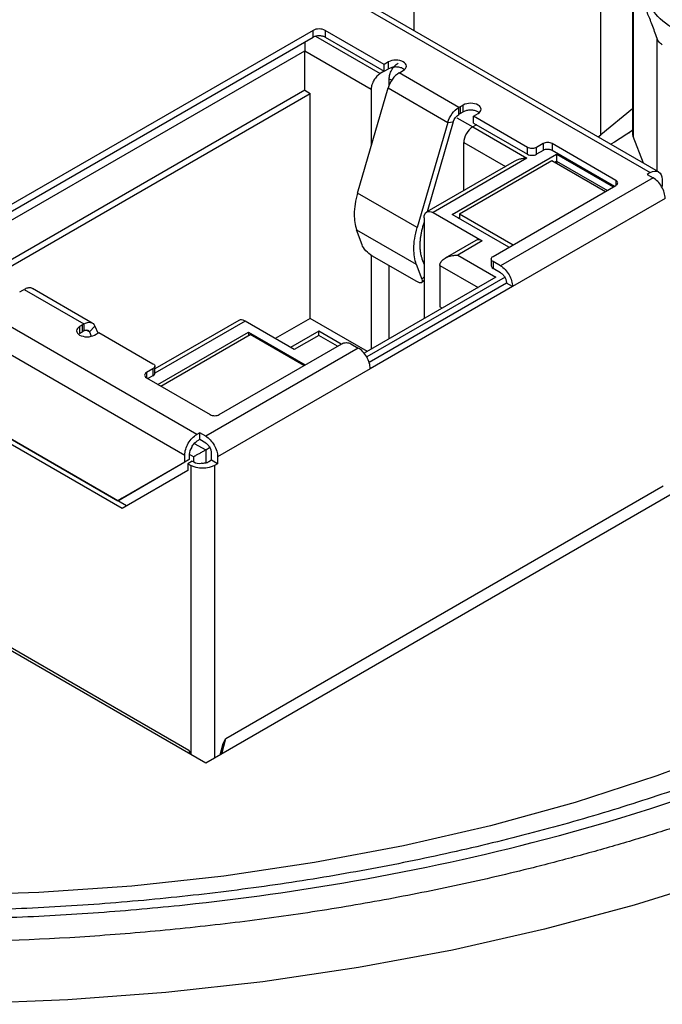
# Model space of a CAD drawing. Header units: inches. Extents: x 1.04 to 7.18, y 2.19 to 10.07.
# Tile 32 of 40: x 6.43 to 6.73, y 9.19 to 9.65. Entities that reach past the tile are written whole.
import ezdxf

# ---------------------------------------------------------------- set-up
doc = ezdxf.new("R2010")
doc.units = ezdxf.units.IN
doc.header["$MEASUREMENT"] = 0

msp = doc.modelspace()

# ---------------------------------------------------------------- linework, layer by layer
at = {"color": 7, "linetype": 'Continuous', "lineweight": 25}
for p, q in [((6.50926, 9.70749), (6.72779, 9.58133)), ((6.73173, 9.58172), (6.51319, 9.70788)), ((6.7048, 9.5989), (6.7048, 9.67022)), ((6.61767, 9.64756), (6.61767, 9.66582)), ((6.7195, 9.66952), (6.7195, 9.59953)), ((6.71982, 9.66804), (6.71982, 9.59818)), ((6.5705, 9.6477), (6.40124, 9.54999)), ((6.5705, 9.64449), (6.5705, 9.6477)), ((6.60363, 9.63179), (6.57607, 9.6477)), ((6.57607, 9.6477), (6.57607, 9.64449)), ((6.40124, 9.54677), (6.5705, 9.64449)), ((6.57167, 9.64494), (6.60182, 9.62753)), ((6.57607, 9.64449), (6.60363, 9.62858)), ((6.73103, 9.58212), (6.73103, 9.64389)), ((6.40472, 9.54477), (6.56661, 9.63822)), ((6.56661, 9.61973), (6.56661, 9.63822)), ((6.56661, 9.63822), (6.59765, 9.6203)), ((6.60363, 9.62858), (6.60182, 9.62753)), ((6.60572, 9.633), (6.60363, 9.63179)), ((6.60363, 9.62858), (6.60363, 9.63179)), ((6.60363, 9.62858), (6.60572, 9.62978)), ((6.60572, 9.62978), (6.60572, 9.633)), ((6.60572, 9.62978), (6.60572, 9.62978)), ((6.61122, 9.62821), (6.61261, 9.62902)), ((6.606, 9.62211), (6.606, 9.62512)), ((6.606, 9.62512), (6.60723, 9.62441)), ((6.63849, 9.61173), (6.61065, 9.62781)), ((6.56661, 9.61973), (6.42073, 9.53552)), ((6.56661, 9.61973), (6.56911, 9.61829)), ((6.59121, 9.57177), (6.60549, 9.62081)), ((6.59765, 9.6203), (6.59765, 9.59387)), ((6.60549, 9.62081), (6.63333, 9.60473)), ((6.42324, 9.53408), (6.56911, 9.61829)), ((6.56911, 9.51333), (6.56911, 9.61829)), ((6.63846, 9.6085), (6.63849, 9.61173)), ((6.64059, 9.61287), (6.63919, 9.61206)), ((6.63919, 9.61206), (6.63919, 9.60885)), ((6.64059, 9.60965), (6.64059, 9.61287)), ((6.7195, 9.61102), (6.7048, 9.5989)), ((6.63753, 9.60692), (6.64497, 9.60262)), ((6.63919, 9.60885), (6.64059, 9.60965)), ((6.64539, 9.60768), (6.64748, 9.60889)), ((6.67062, 9.59312), (6.64539, 9.60768)), ((6.64539, 9.60447), (6.64539, 9.60768)), ((6.63333, 9.60473), (6.61905, 9.5557)), ((6.63591, 9.60502), (6.6237, 9.56309)), ((6.63333, 9.60473), (6.63591, 9.60502)), ((6.64678, 9.60367), (6.64497, 9.60262)), ((6.64497, 9.60262), (6.67031, 9.588)), ((6.64539, 9.60447), (6.67062, 9.5899)), ((6.71776, 9.59978), (6.7195, 9.60121)), ((6.70351, 9.59801), (6.7048, 9.5989)), ((6.72468, 9.58579), (6.71982, 9.59818)), ((6.6408, 9.57296), (6.6408, 9.59539)), ((6.6408, 9.59539), (6.66022, 9.58417)), ((6.67062, 9.5899), (6.67062, 9.59312)), ((6.67786, 9.59489), (6.6748, 9.59312)), ((6.6748, 9.5899), (6.6748, 9.59312)), ((6.67786, 9.59489), (6.67786, 9.59167)), ((6.71179, 9.57771), (6.68203, 9.59489)), ((6.68203, 9.59489), (6.68203, 9.59167)), ((6.52045, 9.30584), (6.02923, 9.58941)), ((6.67031, 9.588), (6.62646, 9.56268)), ((6.63544, 9.56176), (6.68416, 9.58988)), ((6.67786, 9.59167), (6.6748, 9.5899)), ((6.71109, 9.5749), (6.68203, 9.59167)), ((6.68416, 9.58988), (6.7106, 9.57462)), ((6.68416, 9.58988), (6.68416, 9.58667)), ((6.51622, 9.45919), (6.29768, 9.58535)), ((6.6644, 9.58658), (6.62351, 9.56298)), ((6.63878, 9.56208), (6.68193, 9.58699)), ((6.68193, 9.58699), (6.70698, 9.57253)), ((6.68332, 9.58619), (6.68416, 9.58667)), ((6.68416, 9.58667), (6.68416, 9.58571)), ((6.68416, 9.58667), (6.70782, 9.57301)), ((6.72918, 9.57892), (6.65799, 9.53782)), ((6.72779, 9.58133), (6.7264, 9.58052)), ((6.7264, 9.58052), (6.72918, 9.57892)), ((6.73336, 9.57811), (6.73336, 9.5749)), ((6.29211, 9.5757), (6.51065, 9.44954)), ((6.65451, 9.54224), (6.71179, 9.5753)), ((6.71179, 9.57771), (6.71179, 9.5753)), ((6.61905, 9.5557), (6.59121, 9.57177)), ((6.73475, 9.56927), (6.66355, 9.52817)), ((6.62228, 9.56027), (6.62228, 9.51319)), ((6.62646, 9.56268), (6.64943, 9.54943)), ((6.66188, 9.54649), (6.63544, 9.56176)), ((6.63822, 9.56015), (6.63878, 9.56047)), ((6.63878, 9.56208), (6.63878, 9.55983)), ((6.63878, 9.56208), (6.66383, 9.54762)), ((6.62228, 9.55822), (6.62163, 9.55599)), ((6.59083, 9.55467), (6.61867, 9.5386)), ((6.59335, 9.54768), (6.59083, 9.55467)), ((6.64647, 9.54972), (6.63211, 9.54142)), ((6.64943, 9.54943), (6.63801, 9.54284)), ((6.59765, 9.54275), (6.59765, 9.49896)), ((6.61884, 9.53047), (6.59796, 9.54252)), ((6.6213, 9.54116), (6.62228, 9.53844)), ((6.63801, 9.54284), (6.65583, 9.53255)), ((6.606, 9.50378), (6.606, 9.53788)), ((6.61867, 9.5386), (6.62119, 9.53161)), ((6.62966, 9.53801), (6.62966, 9.51873)), ((6.62966, 9.53801), (6.64748, 9.52773)), ((6.65364, 9.54103), (6.65364, 9.53781)), ((6.65799, 9.53782), (6.65451, 9.53982)), ((6.65451, 9.53982), (6.65451, 9.53661)), ((6.65799, 9.5346), (6.65451, 9.53661)), ((6.65583, 9.53255), (6.59428, 9.49702)), ((6.66007, 9.53259), (6.59553, 9.49533)), ((6.62228, 9.53267), (6.62119, 9.53161)), ((6.65983, 9.53273), (6.66007, 9.53259)), ((6.66007, 9.53231), (6.66007, 9.53259)), ((6.66077, 9.52978), (6.59664, 9.49276)), ((6.66355, 9.52817), (6.59716, 9.48984)), ((6.62114, 9.53009), (6.62228, 9.5312)), ((6.66355, 9.52817), (6.66077, 9.52978)), ((6.43361, 9.52568), (6.435, 9.52649)), ((6.43571, 9.52681), (6.46355, 9.51074)), ((6.46748, 9.51113), (6.43964, 9.5272)), ((6.63077, 9.51809), (6.62966, 9.51873)), ((6.32483, 9.51744), (6.47933, 9.42824)), ((6.48142, 9.42463), (6.32713, 9.5137)), ((6.48351, 9.42583), (6.33554, 9.51125)), ((6.46298, 9.51033), (6.46158, 9.50953)), ((6.46158, 9.50953), (6.46158, 9.50632)), ((6.46298, 9.50712), (6.46298, 9.51033)), ((6.46355, 9.51074), (6.46357, 9.50754)), ((6.46871, 9.5097), (6.46613, 9.50701)), ((6.46871, 9.5097), (6.47011, 9.5065)), ((6.53877, 9.51206), (6.49665, 9.48775)), ((6.53581, 9.51235), (6.49666, 9.48975)), ((6.56173, 9.4988), (6.53877, 9.51206)), ((6.56911, 9.51333), (6.55284, 9.50393)), ((6.59582, 9.49791), (6.56911, 9.51333)), ((6.46158, 9.50632), (6.46298, 9.50712)), ((6.46613, 9.50701), (6.46464, 9.50787)), ((6.46613, 9.50701), (6.46701, 9.50499)), ((6.46847, 9.50555), (6.47056, 9.50676)), ((6.47056, 9.50676), (6.49579, 9.49219)), ((6.49812, 9.48249), (6.54037, 9.50688)), ((6.49951, 9.48169), (6.5412, 9.50575)), ((6.54037, 9.50688), (6.56681, 9.49161)), ((6.54037, 9.50688), (6.54037, 9.50527)), ((6.56626, 9.49129), (6.5412, 9.50575)), ((6.57315, 9.50739), (6.56, 9.4998)), ((6.57315, 9.50539), (6.56173, 9.4988)), ((6.58365, 9.50133), (6.57315, 9.50739)), ((6.58192, 9.50033), (6.57315, 9.50539)), ((6.52666, 9.46843), (6.58394, 9.50149)), ((6.58811, 9.50149), (6.59159, 9.49949)), ((6.59159, 9.49949), (6.52039, 9.45838)), ((6.49666, 9.48777), (6.49666, 9.49099)), ((6.49579, 9.48978), (6.49273, 9.48801)), ((6.49273, 9.48801), (6.49273, 9.4856)), ((6.49579, 9.48657), (6.49343, 9.4852)), ((6.49579, 9.48978), (6.49579, 9.48657)), ((6.59716, 9.48984), (6.52596, 9.44874)), ((6.49273, 9.4856), (6.52248, 9.46843)), ((6.51761, 9.45999), (6.51622, 9.45919)), ((6.51761, 9.45678), (6.51761, 9.45999)), ((6.52039, 9.45838), (6.51761, 9.45999)), ((6.51508, 9.45502), (6.52039, 9.45196)), ((6.51761, 9.45678), (6.51622, 9.45597)), ((6.52039, 9.45517), (6.51761, 9.45678)), ((6.51065, 9.44633), (6.51065, 9.44954)), ((6.51274, 9.44995), (6.51274, 9.44753)), ((6.51274, 9.44995), (6.51483, 9.44874)), ((6.52039, 9.45196), (6.52248, 9.45316)), ((6.52039, 9.45196), (6.52039, 9.44582)), ((6.52248, 9.45316), (6.52223, 9.4533)), ((6.52248, 9.45288), (6.52248, 9.45316)), ((6.52318, 9.44713), (6.52318, 9.45035)), ((6.47933, 9.42824), (6.51065, 9.44633)), ((6.51274, 9.44753), (6.48142, 9.42945)), ((6.51274, 9.44753), (6.51065, 9.44633)), ((6.51413, 9.44673), (6.51204, 9.44553)), ((6.51204, 9.44553), (6.51343, 9.44472)), ((6.51204, 9.44553), (6.51204, 9.44231)), ((6.51343, 9.44472), (6.51343, 9.31021)), ((6.51413, 9.44673), (6.51483, 9.44633)), ((6.51483, 9.44633), (6.51483, 9.44874)), ((6.52318, 9.44713), (6.52179, 9.44633)), ((6.52596, 9.44553), (6.52318, 9.44713)), ((6.52596, 9.44553), (6.52457, 9.44472)), ((6.52457, 9.44472), (6.52457, 9.30822)), ((6.52596, 9.44874), (6.52596, 9.44553)), ((6.51204, 9.44231), (6.48142, 9.42463)), ((6.76064, 9.4445), (6.52045, 9.30584)), ((6.52979, 9.3173), (6.73391, 9.43514)), ((6.48142, 9.42945), (6.47933, 9.42824)), ((6.32713, 9.41895), (6.51254, 9.31191)), ((6.52787, 9.31012), (6.52979, 9.3173)), ((6.52857, 9.31496), (6.52979, 9.3173)), ((6.51254, 9.31191), (6.51343, 9.31021)), ((6.51254, 9.31191), (6.51302, 9.31012)), ((6.52716, 9.30972), (6.52857, 9.31496))]:
    msp.add_line(p, q, dxfattribs=at)
at = {"color": 7, "linetype": 'Continuous', "lineweight": 25, "flags": 128}
for points in [[(6.7195, 9.60103), (6.71118, 9.59559), (6.70938, 9.59462)], [(6.76762, 9.31354), (6.73093, 9.29982), (6.69278, 9.2875), (6.65333, 9.27662), (6.61274, 9.26725), (6.57119, 9.25941), (6.52884, 9.25315), (6.48588, 9.24847), (6.44249, 9.24542), (6.39884, 9.24399), (6.35513, 9.24419), (6.31153, 9.24603), (6.26823, 9.24949), (6.2254, 9.25456)], [(6.76092, 9.25222), (6.72035, 9.23956), (6.67852, 9.22835), (6.63559, 9.21863), (6.59172, 9.21044), (6.54705, 9.20382), (6.50178, 9.19877), (6.45605, 9.19533), (6.41004, 9.1935), (6.36393, 9.1933), (6.31789, 9.19472), (6.27207, 9.19776), (6.22667, 9.2024)]]:
    msp.add_lwpolyline(points, dxfattribs=at)
at = {"color": 7, "linetype": 'Continuous', "lineweight": 25}
for points, knots in [([(6.88775, 9.93889), (6.88503, 9.94045), (6.87957, 9.94357), (6.87122, 9.94816), (6.86275, 9.95267), (6.85415, 9.9571), (6.84544, 9.96145), (6.8366, 9.96572), (6.82764, 9.96991), (6.81857, 9.97402), (6.80939, 9.97803), (6.8001, 9.98197), (6.79069, 9.98581), (6.78118, 9.98957), (6.77157, 9.99324), (6.76186, 9.99682), (6.75205, 10.00031), (6.74214, 10.00371), (6.73214, 10.00702), (6.72204, 10.01023), (6.71186, 10.01335), (6.7016, 10.01637), (6.69125, 10.0193), (6.68082, 10.02213), (6.67031, 10.02486), (6.65973, 10.0275), (6.64908, 10.03003), (6.63835, 10.03247), (6.62756, 10.03481), (6.61671, 10.03705), (6.6058, 10.03918), (6.59482, 10.04122), (6.5838, 10.04315), (6.57272, 10.04498), (6.56159, 10.04671), (6.55041, 10.04833), (6.53919, 10.04985), (6.52793, 10.05126), (6.51663, 10.05257), (6.5053, 10.05378), (6.49393, 10.05488), (6.47396, 10.05662), (6.44526, 10.05855), (6.41607, 10.05962), (6.39105, 10.06003), (6.36601, 10.06005), (6.33157, 10.05922), (6.29202, 10.05702), (6.23831, 10.05224), (6.16797, 10.04234), (6.03333, 10.01302), (5.91522, 9.96573), (5.8267, 9.9093), (5.7848, 9.87672), (5.74865, 9.84193), (5.71855, 9.80527), (5.69748, 9.77134), (5.68332, 9.74098), (5.67415, 9.71462), (5.66807, 9.6883), (5.66448, 9.65838), (5.66488, 9.62494), (5.67032, 9.5928), (5.67827, 9.56584), (5.6896, 9.53704), (5.70622, 9.50639), (5.72585, 9.47901), (5.74086, 9.46092), (5.7535, 9.44704), (5.77576, 9.42469), (5.80053, 9.40369), (5.82662, 9.38462), (5.84203, 9.37412), (5.858, 9.36389), (5.86913, 9.35734), (5.8747, 9.35407)], [0, 0, 0, 0, 0.005125, 0.01025, 0.015375, 0.0205, 0.025625, 0.03075, 0.035874, 0.040999, 0.046124, 0.051249, 0.056374, 0.061499, 0.066624, 0.071749, 0.076874, 0.081999, 0.087124, 0.092249, 0.097373, 0.102498, 0.107623, 0.112748, 0.117873, 0.122998, 0.128123, 0.133248, 0.138373, 0.143498, 0.148623, 0.153748, 0.158872, 0.163997, 0.169122, 0.174247, 0.179372, 0.184497, 0.189622, 0.194747, 0.199872, 0.204997, 0.221699, 0.238401, 0.243996, 0.255083, 0.271812, 0.289962, 0.308055, 0.344289, 0.386305, 0.499735, 0.53094, 0.562144, 0.593349, 0.624553, 0.655758, 0.676494, 0.697167, 0.717862, 0.737811, 0.766429, 0.795047, 0.812344, 0.829604, 0.863263, 0.886424, 0.898018, 0.909613, 0.922647, 0.957589, 0.968192, 0.978794, 0.989397, 1, 1, 1, 1]), ([(5.8747, 9.35407), (5.87743, 9.3525), (5.88289, 9.34938), (5.89124, 9.3448), (5.8997, 9.34029), (5.9083, 9.33585), (5.91702, 9.3315), (5.92585, 9.32723), (5.93481, 9.32304), (5.94388, 9.31894), (5.95306, 9.31492), (5.96236, 9.31099), (5.97176, 9.30714), (5.98127, 9.30338), (5.99088, 9.29971), (6.0006, 9.29613), (6.01041, 9.29264), (6.02032, 9.28924), (6.03032, 9.28594), (6.04041, 9.28273), (6.05059, 9.27961), (6.06086, 9.27659), (6.07121, 9.27366), (6.08163, 9.27083), (6.09214, 9.26809), (6.10272, 9.26546), (6.11338, 9.26292), (6.1241, 9.26048), (6.13489, 9.25815), (6.14574, 9.25591), (6.15666, 9.25377), (6.16763, 9.25174), (6.17866, 9.2498), (6.18974, 9.24797), (6.20087, 9.24625), (6.21204, 9.24462), (6.22326, 9.24311), (6.23452, 9.24169), (6.24582, 9.24038), (6.25716, 9.23918), (6.26852, 9.23808), (6.2885, 9.23633), (6.3172, 9.23441), (6.34638, 9.23334), (6.3714, 9.23293), (6.39645, 9.2329), (6.43089, 9.23373), (6.47043, 9.23593), (6.52414, 9.24071), (6.59448, 9.25061), (6.72913, 9.27993), (6.84723, 9.32722), (6.93575, 9.38365), (6.97765, 9.41624), (7.01381, 9.45103), (7.0439, 9.48769), (7.06497, 9.52161), (7.07914, 9.55197), (7.0883, 9.57834), (7.09438, 9.60466), (7.09797, 9.63457), (7.09757, 9.66802), (7.09214, 9.70016), (7.08418, 9.72712), (7.07285, 9.75591), (7.05623, 9.78657), (7.0366, 9.81394), (7.02159, 9.83203), (7.00896, 9.84591), (6.98669, 9.86826), (6.96193, 9.88927), (6.93583, 9.90833), (6.92042, 9.91884), (6.90445, 9.92906), (6.89332, 9.93561), (6.88775, 9.93889)], [0, 0, 0, 0, 0.005125, 0.01025, 0.015375, 0.0205, 0.025625, 0.03075, 0.035874, 0.040999, 0.046124, 0.051249, 0.056374, 0.061499, 0.066624, 0.071749, 0.076874, 0.081999, 0.087124, 0.092249, 0.097373, 0.102498, 0.107623, 0.112748, 0.117873, 0.122998, 0.128123, 0.133248, 0.138373, 0.143498, 0.148623, 0.153748, 0.158872, 0.163997, 0.169122, 0.174247, 0.179372, 0.184497, 0.189622, 0.194747, 0.199872, 0.204997, 0.221699, 0.238401, 0.243996, 0.255083, 0.271812, 0.289962, 0.308055, 0.344289, 0.386307, 0.499735, 0.53094, 0.562144, 0.593349, 0.624553, 0.655758, 0.676494, 0.697167, 0.717862, 0.737811, 0.766429, 0.795047, 0.812344, 0.829604, 0.863263, 0.886424, 0.898018, 0.909613, 0.922647, 0.957589, 0.968192, 0.978794, 0.989397, 1, 1, 1, 1]), ([(6.80219, 9.64814), (6.79807, 9.64576), (6.79313, 9.64386), (6.78236, 9.64128), (6.77653, 9.64061), (6.76487, 9.64061), (6.75905, 9.64128), (6.74828, 9.64386), (6.74334, 9.64576), (6.73509, 9.65052), (6.73179, 9.65337), (6.72733, 9.65959), (6.72617, 9.66295), (6.72617, 9.66968), (6.72733, 9.67305), (6.73179, 9.67926), (6.73509, 9.68212), (6.73921, 9.6845)], [0, 0, 0, 0, 0.125, 0.125, 0.25, 0.25, 0.375, 0.375, 0.5, 0.5, 0.625, 0.625, 0.75, 0.75, 0.875, 0.875, 1, 1, 1, 1]), ([(6.73103, 9.64389), (6.73064, 9.64501), (6.72988, 9.6472), (6.72873, 9.65029), (6.72761, 9.65317), (6.7265, 9.65582), (6.72517, 9.6588), (6.72359, 9.66199), (6.72172, 9.66528), (6.72046, 9.66711), (6.71982, 9.66804)], [0, 0, 0, 0, 0.105106, 0.207552, 0.307547, 0.405317, 0.501102, 0.660051, 0.826002, 1, 1, 1, 1]), ([(6.57607, 9.6477), (6.57534, 9.64812), (6.57432, 9.64837), (6.57226, 9.64837), (6.57123, 9.64812), (6.5705, 9.6477)], [0, 0, 0, 0, 0.5, 0.5, 1, 1, 1, 1]), ([(6.5666, 9.64224), (6.5666, 9.64204), (6.5666, 9.64144), (6.5666, 9.6404), (6.5666, 9.6392), (6.56661, 9.63854), (6.56661, 9.63822)], [0, 0, 0, 0, 0.142008, 0.450326, 0.733663, 1, 1, 1, 1]), ([(6.57607, 9.64449), (6.57588, 9.64458), (6.57551, 9.64478), (6.57483, 9.64498), (6.57409, 9.64511), (6.57306, 9.64518), (6.57172, 9.64507), (6.57091, 9.64469), (6.5705, 9.64449)], [0, 0, 0, 0, 0.12209, 0.243017, 0.367517, 0.499943, 0.743496, 1, 1, 1, 1]), ([(6.73345, 9.64098), (6.73318, 9.64115), (6.73262, 9.64151), (6.73195, 9.6422), (6.73139, 9.64299), (6.73115, 9.64359), (6.73103, 9.64389)], [0, 0, 0, 0, 0.245248, 0.493068, 0.744362, 1, 1, 1, 1]), ([(6.61261, 9.62902), (6.61351, 9.62954), (6.61404, 9.63027), (6.61404, 9.63174), (6.61351, 9.63248), (6.61171, 9.63352), (6.61044, 9.63382), (6.60789, 9.63382), (6.60662, 9.63352), (6.60572, 9.633)], [0, 0, 0, 0, 0.25, 0.25, 0.5, 0.5, 0.75, 0.75, 1, 1, 1, 1]), ([(6.61314, 9.62933), (6.61298, 9.62948), (6.61249, 9.62996), (6.61106, 9.63045), (6.60918, 9.63068), (6.60723, 9.63047), (6.60622, 9.63001), (6.60572, 9.62978)], [0, 0, 0, 0, 0.1111111, 0.3333333, 0.5555556, 0.7777778, 1, 1, 1, 1]), ([(6.606, 9.62512), (6.60602, 9.62544), (6.60605, 9.62607), (6.6063, 9.62709), (6.60669, 9.62816), (6.60716, 9.62918), (6.6078, 9.63017), (6.6085, 9.63102), (6.60932, 9.63181), (6.60988, 9.63216), (6.61017, 9.63235)], [0, 0, 0, 0, 0.1210046, 0.2417418, 0.3664706, 0.4990659, 0.6065304, 0.7472322, 0.8642811, 1, 1, 1, 1]), ([(6.60182, 9.62753), (6.60156, 9.62736), (6.60103, 9.62701), (6.60026, 9.62628), (6.59954, 9.62541), (6.59889, 9.6245), (6.59835, 9.62344), (6.59797, 9.62241), (6.59769, 9.6213), (6.59766, 9.62065), (6.59765, 9.6203)], [0, 0, 0, 0, 0.1210045, 0.2417417, 0.3664705, 0.4990658, 0.6065303, 0.7472321, 0.8642811, 1, 1, 1, 1]), ([(6.61065, 9.62781), (6.60955, 9.62717), (6.60845, 9.62615), (6.60662, 9.62367), (6.6059, 9.62222), (6.60549, 9.62081)], [0, 0, 0, 0, 0.5, 0.5, 1, 1, 1, 1]), ([(6.63333, 9.60473), (6.63374, 9.60615), (6.63446, 9.6076), (6.63629, 9.61008), (6.63739, 9.6111), (6.63849, 9.61173)], [0, 0, 0, 0, 0.5, 0.5, 1, 1, 1, 1]), ([(6.64748, 9.60889), (6.64838, 9.60941), (6.6489, 9.61014), (6.6489, 9.61161), (6.64838, 9.61235), (6.64658, 9.61339), (6.64531, 9.61369), (6.64276, 9.61369), (6.64149, 9.61339), (6.64059, 9.61287)], [0, 0, 0, 0, 0.25, 0.25, 0.5, 0.5, 0.75, 0.75, 1, 1, 1, 1]), ([(6.64801, 9.6092), (6.64784, 9.60935), (6.64736, 9.60983), (6.64592, 9.61032), (6.64404, 9.61055), (6.64209, 9.61034), (6.64109, 9.60988), (6.64059, 9.60965)], [0, 0, 0, 0, 0.111111, 0.333333, 0.555556, 0.777778, 1, 1, 1, 1]), ([(6.63919, 9.60885), (6.63907, 9.60879), (6.63881, 9.60869), (6.63858, 9.60857), (6.63846, 9.6085)], [0, 0, 0, 0, 0.5002671, 1, 1, 1, 1]), ([(6.64497, 9.60262), (6.64388, 9.60199), (6.64279, 9.60084), (6.64125, 9.59817), (6.6408, 9.59665), (6.6408, 9.59539)], [0, 0, 0, 0, 0.5, 0.5, 1, 1, 1, 1]), ([(6.7195, 9.59995), (6.71952, 9.59967), (6.71954, 9.5991), (6.71973, 9.59849), (6.71982, 9.59818)], [0, 0, 0, 0, 0.497339, 1, 1, 1, 1]), ([(6.6748, 9.59312), (6.67425, 9.5928), (6.67348, 9.59262), (6.67194, 9.59262), (6.67117, 9.5928), (6.67062, 9.59312)], [0, 0, 0, 0, 0.5, 0.5, 1, 1, 1, 1]), ([(6.68203, 9.59489), (6.68149, 9.5952), (6.68072, 9.59539), (6.67917, 9.59539), (6.67841, 9.5952), (6.67786, 9.59489)], [0, 0, 0, 0, 0.5, 0.5, 1, 1, 1, 1]), ([(6.68203, 9.59167), (6.68184, 9.59177), (6.68146, 9.59195), (6.68073, 9.59212), (6.67985, 9.5922), (6.67878, 9.59211), (6.67818, 9.59182), (6.67786, 9.59167)], [0, 0, 0, 0, 0.161842, 0.3249772, 0.4992122, 0.7375814, 1, 1, 1, 1]), ([(6.67031, 9.588), (6.66988, 9.58799), (6.66911, 9.58797), (6.66808, 9.58783), (6.66694, 9.58761), (6.6657, 9.58725), (6.66481, 9.58679), (6.6644, 9.58658)], [0, 0, 0, 0, 0.204172, 0.370248, 0.498231, 0.768578, 1, 1, 1, 1]), ([(6.67062, 9.5899), (6.67117, 9.58959), (6.67194, 9.5894), (6.67348, 9.5894), (6.67425, 9.58959), (6.6748, 9.5899)], [0, 0, 0, 0, 0.5, 0.5, 1, 1, 1, 1]), ([(6.87726, 9.3551), (6.87211, 9.35219), (6.85716, 9.34372), (6.83106, 9.33045), (6.79851, 9.31568), (6.76441, 9.30205), (6.72892, 9.28958), (6.69216, 9.27833), (6.65426, 9.26835), (6.61536, 9.25968), (6.5756, 9.25235), (6.53513, 9.24638), (6.4941, 9.24181), (6.45265, 9.23865), (6.41093, 9.23692), (6.36911, 9.23662), (6.32733, 9.23775), (6.28574, 9.24031), (6.24451, 9.24429), (6.20378, 9.24967), (6.16369, 9.25643), (6.12441, 9.26455), (6.08606, 9.27399), (6.0488, 9.28471), (6.01275, 9.29668), (5.97805, 9.30983), (5.94483, 9.32412), (5.9132, 9.3395), (5.88328, 9.35588), (5.85517, 9.37322), (5.82896, 9.39144), (5.80476, 9.41046), (5.78262, 9.4302), (5.76264, 9.4506), (5.74485, 9.47158), (5.72932, 9.49307), (5.71609, 9.51499), (5.70512, 9.5373), (5.69677, 9.55993), (5.69194, 9.57594), (5.69061, 9.58441), (5.69049, 9.58521)], [0, 0, 0, 0, 0.013903, 0.040401, 0.06691, 0.09343, 0.11996, 0.146503, 0.173057, 0.199621, 0.226195, 0.252777, 0.279366, 0.305959, 0.332557, 0.359156, 0.385756, 0.412354, 0.438948, 0.465538, 0.492121, 0.518695, 0.54526, 0.571814, 0.598354, 0.624882, 0.651395, 0.677894, 0.704379, 0.730853, 0.75732, 0.783784, 0.810253, 0.836739, 0.863256, 0.889827, 0.916476, 0.943232, 0.970122, 0.997167, 1, 1, 1, 1]), ([(6.72779, 9.58133), (6.72925, 9.58217), (6.7307, 9.58231), (6.73276, 9.58112), (6.73336, 9.5798), (6.73336, 9.57811)], [0, 0, 0, 0, 0.5, 0.5, 1, 1, 1, 1]), ([(6.73475, 9.56927), (6.73475, 9.57096), (6.73415, 9.57298), (6.73209, 9.57655), (6.73064, 9.57808), (6.72918, 9.57892)], [0, 0, 0, 0, 0.5, 0.5, 1, 1, 1, 1]), ([(6.71179, 9.5753), (6.71233, 9.57562), (6.71265, 9.57606), (6.71265, 9.57695), (6.71233, 9.5774), (6.71179, 9.57771)], [0, 0, 0, 0, 0.5, 0.5, 1, 1, 1, 1]), ([(6.62228, 9.56027), (6.62228, 9.56154), (6.62273, 9.56253), (6.62428, 9.56342), (6.62537, 9.56332), (6.62646, 9.56268)], [0, 0, 0, 0, 0.5, 0.5, 1, 1, 1, 1]), ([(6.62163, 9.55599), (6.62147, 9.55539), (6.62114, 9.5542), (6.62078, 9.55244), (6.62051, 9.55071), (6.62035, 9.54903), (6.62033, 9.54794), (6.62032, 9.5474)], [0, 0, 0, 0, 0.201166, 0.400584, 0.599416, 0.798834, 1, 1, 1, 1]), ([(6.59796, 9.54252), (6.59705, 9.54305), (6.59602, 9.54391), (6.59431, 9.54582), (6.59364, 9.54685), (6.59335, 9.54768)], [0, 0, 0, 0, 0.5, 0.5, 1, 1, 1, 1]), ([(6.62032, 9.5474), (6.62033, 9.54682), (6.62035, 9.54568), (6.62054, 9.54408), (6.62085, 9.54255), (6.62115, 9.54163), (6.6213, 9.54116)], [0, 0, 0, 0, 0.250868, 0.5, 0.749132, 1, 1, 1, 1]), ([(6.62966, 9.53801), (6.62968, 9.53826), (6.62972, 9.53875), (6.63003, 9.53949), (6.63052, 9.54019), (6.63122, 9.54086), (6.63217, 9.54149), (6.63341, 9.54208), (6.6348, 9.54249), (6.63637, 9.54278), (6.6374, 9.54282), (6.63801, 9.54284)], [0, 0, 0, 0, 0.078886, 0.161428, 0.249244, 0.343682, 0.445828, 0.57381, 0.723984, 0.838064, 1, 1, 1, 1]), ([(6.65451, 9.53982), (6.65396, 9.54014), (6.65364, 9.54058), (6.65364, 9.54148), (6.65396, 9.54192), (6.65451, 9.54224)], [0, 0, 0, 0, 0.5, 0.5, 1, 1, 1, 1]), ([(6.65799, 9.53782), (6.65944, 9.53697), (6.66089, 9.53544), (6.66295, 9.53187), (6.66355, 9.52986), (6.66355, 9.52817)], [0, 0, 0, 0, 0.5, 0.5, 1, 1, 1, 1]), ([(6.65799, 9.5346), (6.65816, 9.53449), (6.65849, 9.53428), (6.65898, 9.53384), (6.65943, 9.53333), (6.6597, 9.53293), (6.65983, 9.53273)], [0, 0, 0, 0, 0.254275, 0.5, 0.745725, 1, 1, 1, 1]), ([(6.66007, 9.53231), (6.66018, 9.53209), (6.66039, 9.53167), (6.66061, 9.53102), (6.66075, 9.53038), (6.66076, 9.52998), (6.66077, 9.52978)], [0, 0, 0, 0, 0.254275, 0.5, 0.745725, 1, 1, 1, 1]), ([(6.4396, 9.52713), (6.43935, 9.52728), (6.43872, 9.52766), (6.43735, 9.52759), (6.43625, 9.52707), (6.43571, 9.52681)], [0, 0, 0, 0, 0.244507, 0.622254, 1, 1, 1, 1]), ([(6.62119, 9.53161), (6.62148, 9.53078), (6.6214, 9.53018), (6.62054, 9.52976), (6.61975, 9.52994), (6.61884, 9.53047)], [0, 0, 0, 0, 0.5, 0.5, 1, 1, 1, 1]), ([(6.46158, 9.50953), (6.46068, 9.50901), (6.46016, 9.50828), (6.46016, 9.50681), (6.46068, 9.50607), (6.46158, 9.50555)], [0, 0, 0, 0, 0.5, 0.5, 1, 1, 1, 1]), ([(6.46355, 9.51074), (6.46465, 9.51138), (6.46575, 9.51163), (6.46757, 9.51126), (6.4683, 9.51064), (6.46871, 9.5097)], [0, 0, 0, 0, 0.5, 0.5, 1, 1, 1, 1]), ([(6.46158, 9.50555), (6.46249, 9.50503), (6.46375, 9.50473), (6.4663, 9.50473), (6.46757, 9.50503), (6.46847, 9.50555)], [0, 0, 0, 0, 0.5, 0.5, 1, 1, 1, 1]), ([(6.46357, 9.50754), (6.46347, 9.50748), (6.46325, 9.50734), (6.46307, 9.50719), (6.46298, 9.50712)], [0, 0, 0, 0, 0.499728, 1, 1, 1, 1]), ([(6.46357, 9.50754), (6.46374, 9.50763), (6.46409, 9.5078), (6.46461, 9.50789), (6.46518, 9.50788), (6.46576, 9.50765), (6.466, 9.50723), (6.46613, 9.50701)], [0, 0, 0, 0, 0.156997, 0.321686, 0.499689, 0.743677, 1, 1, 1, 1]), ([(6.57315, 9.50539), (6.57315, 9.50563), (6.57315, 9.50605), (6.57315, 9.50651), (6.57315, 9.50695), (6.57315, 9.5073), (6.57315, 9.50736), (6.57315, 9.50739)], [0, 0, 0, 0, 0.2041718, 0.3702476, 0.4982315, 0.7685777, 1, 1, 1, 1]), ([(6.58394, 9.50149), (6.58448, 9.50181), (6.58525, 9.50199), (6.5868, 9.50199), (6.58756, 9.50181), (6.58811, 9.50149)], [0, 0, 0, 0, 0.5, 0.5, 1, 1, 1, 1]), ([(6.59716, 9.48984), (6.59716, 9.49153), (6.59656, 9.49354), (6.5945, 9.49712), (6.59305, 9.49864), (6.59159, 9.49949)], [0, 0, 0, 0, 0.5, 0.5, 1, 1, 1, 1]), ([(6.49579, 9.49219), (6.49634, 9.49188), (6.49666, 9.49143), (6.49666, 9.49054), (6.49634, 9.4901), (6.49579, 9.48978)], [0, 0, 0, 0, 0.5, 0.5, 1, 1, 1, 1]), ([(6.49273, 9.48801), (6.49218, 9.4877), (6.49187, 9.48726), (6.49187, 9.48636), (6.49218, 9.48592), (6.49273, 9.4856)], [0, 0, 0, 0, 0.5, 0.5, 1, 1, 1, 1]), ([(6.52248, 9.46843), (6.52303, 9.46811), (6.5238, 9.46793), (6.52534, 9.46793), (6.52611, 9.46811), (6.52666, 9.46843)], [0, 0, 0, 0, 0.5, 0.5, 1, 1, 1, 1]), ([(6.51065, 9.44954), (6.51065, 9.45123), (6.51125, 9.45325), (6.51331, 9.45682), (6.51476, 9.45835), (6.51622, 9.45919)], [0, 0, 0, 0, 0.5, 0.5, 1, 1, 1, 1]), ([(6.51393, 9.45328), (6.51408, 9.45357), (6.51435, 9.45413), (6.51491, 9.45489), (6.51554, 9.45553), (6.51599, 9.45582), (6.51622, 9.45597)], [0, 0, 0, 0, 0.257095, 0.49934, 0.741931, 1, 1, 1, 1]), ([(6.52039, 9.45838), (6.52185, 9.45754), (6.5233, 9.45601), (6.52536, 9.45244), (6.52596, 9.45042), (6.52596, 9.44874)], [0, 0, 0, 0, 0.5, 0.5, 1, 1, 1, 1]), ([(6.52223, 9.4533), (6.5221, 9.4535), (6.52184, 9.4539), (6.52138, 9.45441), (6.5209, 9.45485), (6.52056, 9.45506), (6.52039, 9.45517)], [0, 0, 0, 0, 0.254275, 0.5, 0.745725, 1, 1, 1, 1]), ([(6.52039, 9.45196), (6.52021, 9.45185), (6.51983, 9.45163), (6.51914, 9.45123), (6.51838, 9.45079), (6.51764, 9.45036), (6.51694, 9.44996), (6.5163, 9.4496), (6.51555, 9.44916), (6.51511, 9.4489), (6.51483, 9.44874)], [0, 0, 0, 0, 0.09904, 0.20445, 0.319199, 0.445595, 0.554902, 0.669838, 0.792362, 1, 1, 1, 1]), ([(6.52318, 9.45035), (6.52317, 9.45055), (6.52315, 9.45095), (6.52302, 9.45159), (6.5228, 9.45224), (6.52259, 9.45266), (6.52248, 9.45288)], [0, 0, 0, 0, 0.254275, 0.5, 0.745725, 1, 1, 1, 1]), ([(6.52457, 9.44472), (6.52311, 9.44388), (6.52106, 9.44339), (6.51694, 9.44339), (6.51489, 9.44388), (6.51343, 9.44472)], [0, 0, 0, 0, 0.5, 0.5, 1, 1, 1, 1]), ([(6.52179, 9.44633), (6.52163, 9.44625), (6.52132, 9.44609), (6.52078, 9.4459), (6.5201, 9.44574), (6.51926, 9.44564), (6.51862, 9.44568), (6.51831, 9.4457)], [0, 0, 0, 0, 0.165862, 0.330294, 0.497569, 0.748007, 1, 1, 1, 1]), ([(6.90099, 9.34643), (6.89814, 9.34479), (6.89243, 9.34153), (6.8837, 9.33674), (6.87484, 9.33203), (6.86584, 9.3274), (6.85672, 9.32286), (6.84747, 9.3184), (6.83809, 9.31403), (6.82859, 9.30976), (6.81897, 9.30557), (6.80924, 9.30147), (6.79938, 9.29747), (6.78942, 9.29356), (6.77935, 9.28975), (6.76917, 9.28603), (6.75888, 9.28241), (6.74849, 9.27888), (6.73801, 9.27546), (6.72743, 9.27213), (6.71675, 9.26891), (6.70599, 9.26578), (6.69514, 9.26276), (6.6842, 9.25984), (6.66554, 9.25507), (6.63885, 9.24886), (6.60374, 9.24185), (6.56807, 9.23588), (6.53164, 9.23093), (6.49458, 9.22702), (6.44443, 9.22326), (6.39204, 9.22171), (6.33788, 9.22263), (6.28045, 9.22557), (6.22736, 9.23104), (6.17905, 9.23837), (6.14866, 9.24379), (6.12281, 9.24913), (6.10308, 9.25366), (6.0862, 9.25777), (6.06818, 9.26247), (6.04745, 9.26833), (6.02704, 9.27457), (6.00698, 9.28118), (5.98729, 9.28814), (5.96799, 9.29546), (5.94909, 9.30313), (5.93063, 9.31113), (5.9126, 9.31947), (5.89505, 9.32813), (5.87794, 9.33709), (5.86696, 9.34331), (5.86146, 9.34643)], [0, 0, 0, 0, 0.010435, 0.02087, 0.031305, 0.04174, 0.052175, 0.06261, 0.073045, 0.08348, 0.093915, 0.10435, 0.114785, 0.12522, 0.135655, 0.14609, 0.156525, 0.16696, 0.177395, 0.18783, 0.198265, 0.2087, 0.219135, 0.229571, 0.240006, 0.272164, 0.304322, 0.336487, 0.368649, 0.401535, 0.434335, 0.500009, 0.537583, 0.575061, 0.649768, 0.677307, 0.704846, 0.732387, 0.748635, 0.760001, 0.780001, 0.800001, 0.820001, 0.840001, 0.860001, 0.880001, 0.900001, 0.92, 0.94, 0.96, 0.98, 1, 1, 1, 1])]:
    msp.add_open_spline(points, degree=3, knots=knots, dxfattribs=at)
for points in [[(6.61065, 9.62781), (6.61086, 9.62793), (6.61105, 9.62807), (6.61122, 9.62821)], [(6.63919, 9.61206), (6.63894, 9.61197), (6.63871, 9.61186), (6.63849, 9.61173)], [(6.63591, 9.60502), (6.63632, 9.60642), (6.63737, 9.60786), (6.63846, 9.6085)], [(6.59121, 9.57177), (6.59021, 9.56833), (6.58969, 9.56495), (6.58969, 9.56186)], [(6.58969, 9.56186), (6.58969, 9.5592), (6.59008, 9.55676), (6.59083, 9.55467)], [(6.61753, 9.54579), (6.61753, 9.54888), (6.61805, 9.55226), (6.61905, 9.5557)], [(6.61867, 9.5386), (6.61792, 9.54068), (6.61753, 9.54313), (6.61753, 9.54579)], [(6.64943, 9.54943), (6.64833, 9.55006), (6.64725, 9.55016), (6.64647, 9.54972)], [(6.65364, 9.53781), (6.65364, 9.53737), (6.65396, 9.53693), (6.65451, 9.53661)], [(6.435, 9.52649), (6.43525, 9.52658), (6.43549, 9.52669), (6.43571, 9.52681)], [(6.46355, 9.51074), (6.46334, 9.51062), (6.46314, 9.51048), (6.46298, 9.51033)], [(6.53877, 9.51206), (6.53767, 9.51269), (6.53659, 9.5128), (6.53581, 9.51235)], [(6.49579, 9.48657), (6.49634, 9.48688), (6.49666, 9.48733), (6.49666, 9.48777)], [(6.51393, 9.45328), (6.5132, 9.45226), (6.51274, 9.45098), (6.51274, 9.44995)], [(6.51483, 9.44633), (6.51572, 9.44581), (6.51706, 9.44557), (6.51831, 9.4457)]]:
    msp.add_open_spline(points, degree=3, dxfattribs=at)

doc.saveas('drawing.dxf')
